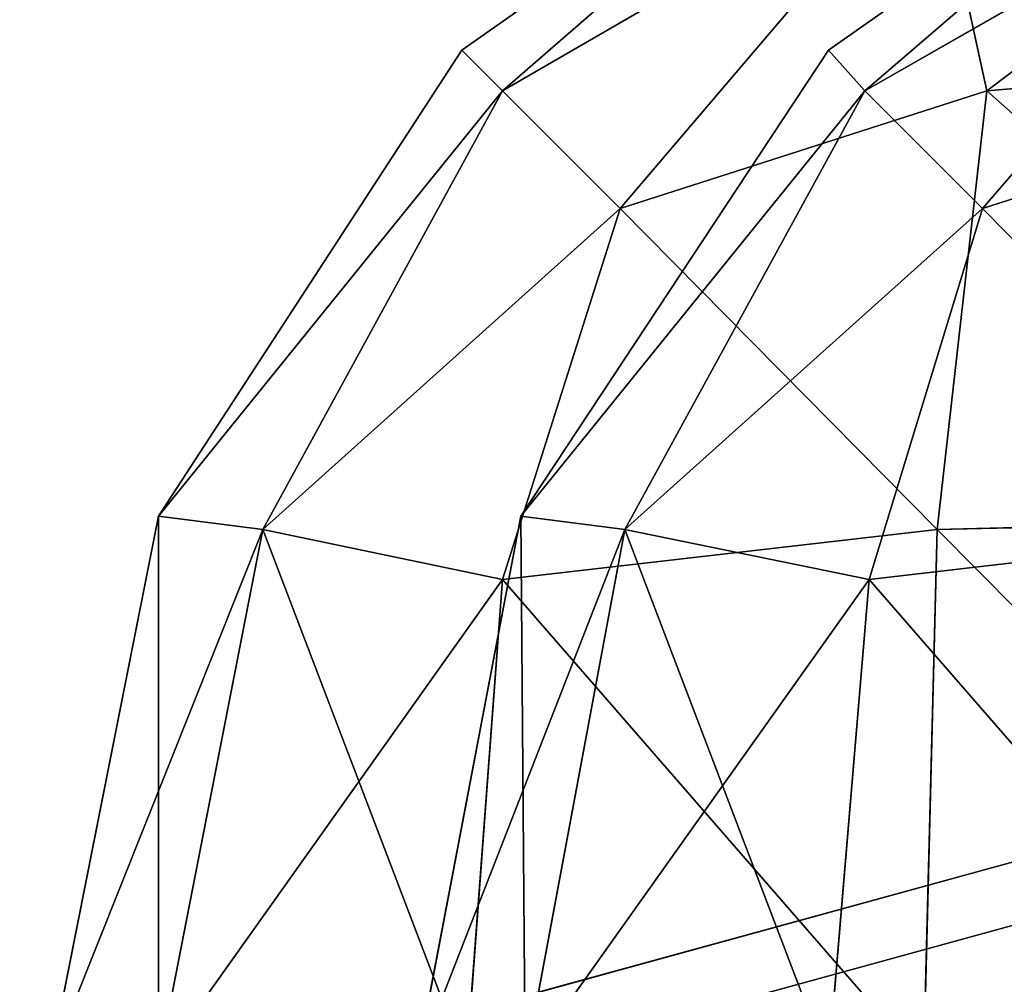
# Model space of a CAD drawing. Extents: x 0 to 48.8, y 0 to 26.9.
# Tile 24 of 256: x 2.3747 to 2.3965, y 2.8094 to 2.8307. Entities that reach past the tile are written whole.
import ezdxf

# ---------------------------------------------------------------- set-up
doc = ezdxf.new("R2010")
doc.units = 0
doc.header["$MEASUREMENT"] = 0
doc.layers.get('0').update_dxf_attribs({"linetype": 'CONTINUOUS'})
for name, color, linetype in [('DOOR_FACE_LT', 251, 'CONTINUOUS'), ('DRAWER_LOWER_FACE', 251, 'CONTINUOUS'), ('DRAWER_UPPER_FACE', 251, 'CONTINUOUS')]:
    doc.layers.add(name, color=color, linetype=linetype)

# ---------------------------------------------------------------- blocks, each defined once
blk = doc.blocks.new('T48IT100NP_TRADECAD_DXF')
at = {"layer": 'DOOR_FACE_LT', "color": 0}
for p, q in [((2.3926, 2.83, 36.3611), (2.4027, 2.8371, 36.3611)), ((2.4027, 2.8371, 82.0027), (2.3926, 2.83, 82.0027)), ((2.3926, 2.83, 36.3611), (2.4027, 2.8371, 36.3611)), ((2.4027, 2.8371, 82.0027), (2.3926, 2.83, 82.0027)), ((2.403, 2.8346, 82.0145), (2.3934, 2.8291, 82.0133)), ((2.3934, 2.8291, 36.3504), (2.403, 2.8346, 36.3493)), ((2.3934, 2.8291, 36.3504), (2.403, 2.8346, 36.3493)), ((2.403, 2.8346, 82.0145), (2.3934, 2.8291, 82.0133)), ((2.3858, 2.8197, 36.3611), (2.3926, 2.83, 36.3611)), ((2.3926, 2.83, 82.0027), (2.3858, 2.8197, 82.0027)), ((2.3858, 2.8197, 36.3611), (2.3926, 2.83, 36.3611)), ((2.3926, 2.83, 82.0027), (2.3858, 2.8197, 82.0027)), ((2.3926, 2.83, 36.3611), (2.3934, 2.8291, 36.3504)), ((2.3926, 2.83, 36.3611), (2.3934, 2.8291, 36.3504)), ((2.3926, 2.83, 82.0027), (2.3934, 2.8291, 82.0133)), ((2.3926, 2.83, 82.0027), (2.3934, 2.8291, 82.0133)), ((2.3926, 2.83, 36.3611), (2.3926, 2.83, 82.0027)), ((2.3926, 2.83, 36.3611), (2.3926, 2.83, 82.0027)), ((2.3881, 2.8194, 36.3494), (2.3934, 2.8291, 36.3504)), ((2.3881, 2.8194, 36.3494), (2.3934, 2.8291, 36.3504)), ((2.3934, 2.8291, 82.0133), (2.3881, 2.8194, 82.0144)), ((2.3934, 2.8291, 82.0133), (2.3881, 2.8194, 82.0144)), ((2.3934, 2.8291, 82.0133), (2.396, 2.8265, 82.0214)), ((2.3934, 2.8291, 36.3504), (2.396, 2.8265, 36.3423)), ((2.3934, 2.8291, 36.3504), (2.396, 2.8265, 36.3423)), ((2.3934, 2.8291, 82.0133), (2.396, 2.8265, 82.0214)), ((2.396, 2.8265, 36.3423), (2.4041, 2.8291, 36.3398)), ((2.396, 2.8265, 82.0214), (2.4041, 2.8291, 82.024)), ((2.396, 2.8265, 36.3423), (2.4041, 2.8291, 36.3398)), ((2.396, 2.8265, 82.0214), (2.4041, 2.8291, 82.024)), ((2.3935, 2.8183, 36.3398), (2.396, 2.8265, 36.3423)), ((2.3935, 2.8183, 36.3398), (2.396, 2.8265, 36.3423)), ((2.3935, 2.8183, 82.0239), (2.396, 2.8265, 82.0214)), ((2.3935, 2.8183, 82.0239), (2.396, 2.8265, 82.0214)), ((2.3835, 2.8076, 36.3611), (2.3858, 2.8197, 36.3611)), ((2.3858, 2.8197, 82.0027), (2.3835, 2.8076, 82.0027)), ((2.3835, 2.8076, 36.3611), (2.3858, 2.8197, 36.3611)), ((2.3858, 2.8197, 82.0027), (2.3835, 2.8076, 82.0027)), ((2.3881, 2.8194, 36.3494), (2.3858, 2.8197, 36.3611)), ((2.3881, 2.8194, 36.3494), (2.3858, 2.8197, 36.3611)), ((2.3858, 2.8197, 82.0027), (2.3881, 2.8194, 82.0144)), ((2.3858, 2.8197, 82.0027), (2.3881, 2.8194, 82.0144)), ((2.3858, 2.8197, 36.3611), (2.3858, 2.8197, 82.0027)), ((2.3858, 2.8197, 36.3611), (2.3858, 2.8197, 82.0027)), ((2.3859, 2.8076, 36.3491), (2.3881, 2.8194, 36.3494)), ((2.3859, 2.8076, 36.3491), (2.3881, 2.8194, 36.3494)), ((2.3881, 2.8194, 82.0144), (2.3859, 2.8076, 82.0147)), ((2.3881, 2.8194, 82.0144), (2.3859, 2.8076, 82.0147)), ((2.3935, 2.8183, 36.3398), (2.3881, 2.8194, 36.3494)), ((2.3935, 2.8183, 36.3398), (2.3881, 2.8194, 36.3494)), ((2.3881, 2.8194, 82.0144), (2.3935, 2.8183, 82.0239)), ((2.3881, 2.8194, 82.0144), (2.3935, 2.8183, 82.0239)), ((2.403, 2.8194, 36.3345), (2.3935, 2.8183, 36.3398)), ((2.403, 2.8194, 36.3345), (2.3935, 2.8183, 36.3398)), ((2.3935, 2.8183, 82.0239), (2.403, 2.8194, 82.0293)), ((2.3935, 2.8183, 82.0239), (2.403, 2.8194, 82.0293)), ((2.3926, 2.8076, 36.339), (2.3935, 2.8183, 36.3398)), ((2.3926, 2.8076, 36.339), (2.3935, 2.8183, 36.3398)), ((2.3926, 2.8076, 82.0248), (2.3935, 2.8183, 82.0239)), ((2.3926, 2.8076, 82.0248), (2.3935, 2.8183, 82.0239))]:
    blk.add_line(p, q, dxfattribs=at)
at = {"layer": 'DRAWER_LOWER_FACE', "color": 0}
for p, q in [((2.3845, 2.83, 5.8856), (2.3946, 2.8371, 5.8856)), ((2.3946, 2.8371, 21.8854), (2.3845, 2.83, 21.8854)), ((2.3845, 2.83, 5.8856), (2.3946, 2.8371, 5.8856)), ((2.3946, 2.8371, 21.8854), (2.3845, 2.83, 21.8854)), ((2.3949, 2.8346, 21.8971), (2.3854, 2.8291, 21.896)), ((2.3854, 2.8291, 5.875), (2.3949, 2.8346, 5.8738)), ((2.3854, 2.8291, 5.875), (2.3949, 2.8346, 5.8738)), ((2.3949, 2.8346, 21.8971), (2.3854, 2.8291, 21.896)), ((2.3961, 2.8291, 21.9067), (2.3949, 2.8346, 21.8971)), ((2.3949, 2.8346, 5.8738), (2.3961, 2.8291, 5.8643)), ((2.3949, 2.8346, 5.8738), (2.3961, 2.8291, 5.8643)), ((2.3961, 2.8291, 21.9067), (2.3949, 2.8346, 21.8971)), ((2.3778, 2.8197, 5.8856), (2.3845, 2.83, 5.8856)), ((2.3845, 2.83, 21.8854), (2.3778, 2.8197, 21.8854)), ((2.3778, 2.8197, 5.8856), (2.3845, 2.83, 5.8856)), ((2.3845, 2.83, 21.8854), (2.3778, 2.8197, 21.8854)), ((2.3845, 2.83, 5.8856), (2.3854, 2.8291, 5.875)), ((2.3845, 2.83, 5.8856), (2.3854, 2.8291, 5.875)), ((2.3845, 2.83, 21.8854), (2.3854, 2.8291, 21.896)), ((2.3845, 2.83, 21.8854), (2.3854, 2.8291, 21.896)), ((2.3845, 2.83, 5.8856), (2.3845, 2.83, 21.8854)), ((2.3845, 2.83, 5.8856), (2.3845, 2.83, 21.8854)), ((2.3961, 2.8291, 5.8643), (2.4067, 2.83, 5.8634)), ((2.3961, 2.8291, 5.8643), (2.4067, 2.83, 5.8634)), ((2.3961, 2.8291, 21.9067), (2.4067, 2.83, 21.9076)), ((2.3961, 2.8291, 21.9067), (2.4067, 2.83, 21.9076)), ((2.3801, 2.8194, 5.8739), (2.3854, 2.8291, 5.875)), ((2.3801, 2.8194, 5.8739), (2.3854, 2.8291, 5.875)), ((2.3854, 2.8291, 21.896), (2.3801, 2.8194, 21.8971)), ((2.3854, 2.8291, 21.896), (2.3801, 2.8194, 21.8971)), ((2.3854, 2.8291, 21.896), (2.388, 2.8265, 21.9041)), ((2.3854, 2.8291, 5.875), (2.388, 2.8265, 5.8669)), ((2.3854, 2.8291, 5.875), (2.388, 2.8265, 5.8669)), ((2.3854, 2.8291, 21.896), (2.388, 2.8265, 21.9041)), ((2.388, 2.8265, 5.8669), (2.3961, 2.8291, 5.8643)), ((2.388, 2.8265, 21.9041), (2.3961, 2.8291, 21.9067)), ((2.388, 2.8265, 5.8669), (2.3961, 2.8291, 5.8643)), ((2.388, 2.8265, 21.9041), (2.3961, 2.8291, 21.9067)), ((2.3961, 2.8291, 5.8643), (2.395, 2.8194, 5.859)), ((2.3961, 2.8291, 5.8643), (2.395, 2.8194, 5.859)), ((2.395, 2.8194, 21.912), (2.3961, 2.8291, 21.9067)), ((2.395, 2.8194, 21.912), (2.3961, 2.8291, 21.9067)), ((2.3854, 2.8183, 5.8644), (2.388, 2.8265, 5.8669)), ((2.3854, 2.8183, 5.8644), (2.388, 2.8265, 5.8669)), ((2.3854, 2.8183, 21.9066), (2.388, 2.8265, 21.9041)), ((2.3854, 2.8183, 21.9066), (2.388, 2.8265, 21.9041)), ((2.3754, 2.8076, 5.8856), (2.3778, 2.8197, 5.8856)), ((2.3778, 2.8197, 21.8854), (2.3754, 2.8076, 21.8854)), ((2.3754, 2.8076, 5.8856), (2.3778, 2.8197, 5.8856)), ((2.3778, 2.8197, 21.8854), (2.3754, 2.8076, 21.8854)), ((2.3801, 2.8194, 5.8739), (2.3778, 2.8197, 5.8856)), ((2.3801, 2.8194, 5.8739), (2.3778, 2.8197, 5.8856)), ((2.3778, 2.8197, 21.8854), (2.3801, 2.8194, 21.8971)), ((2.3778, 2.8197, 21.8854), (2.3801, 2.8194, 21.8971)), ((2.3778, 2.8197, 5.8856), (2.3778, 2.8197, 21.8854)), ((2.3778, 2.8197, 5.8856), (2.3778, 2.8197, 21.8854)), ((2.4067, 2.8197, 5.8567), (2.395, 2.8194, 5.859)), ((2.4067, 2.8197, 5.8567), (2.395, 2.8194, 5.859)), ((2.395, 2.8194, 21.912), (2.4067, 2.8197, 21.9143)), ((2.395, 2.8194, 21.912), (2.4067, 2.8197, 21.9143)), ((2.3778, 2.8076, 5.8736), (2.3801, 2.8194, 5.8739)), ((2.3778, 2.8076, 5.8736), (2.3801, 2.8194, 5.8739)), ((2.3801, 2.8194, 21.8971), (2.3778, 2.8076, 21.8974)), ((2.3801, 2.8194, 21.8971), (2.3778, 2.8076, 21.8974)), ((2.3854, 2.8183, 5.8644), (2.3801, 2.8194, 5.8739)), ((2.3854, 2.8183, 5.8644), (2.3801, 2.8194, 5.8739)), ((2.3801, 2.8194, 21.8971), (2.3854, 2.8183, 21.9066)), ((2.3801, 2.8194, 21.8971), (2.3854, 2.8183, 21.9066)), ((2.395, 2.8194, 5.859), (2.3854, 2.8183, 5.8644)), ((2.395, 2.8194, 5.859), (2.3854, 2.8183, 5.8644)), ((2.3854, 2.8183, 21.9066), (2.395, 2.8194, 21.912)), ((2.3854, 2.8183, 21.9066), (2.395, 2.8194, 21.912)), ((2.395, 2.8194, 5.859), (2.3947, 2.8076, 5.8567)), ((2.395, 2.8194, 5.859), (2.3947, 2.8076, 5.8567)), ((2.3947, 2.8076, 21.9143), (2.395, 2.8194, 21.912)), ((2.3947, 2.8076, 21.9143), (2.395, 2.8194, 21.912)), ((2.3846, 2.8076, 5.8635), (2.3854, 2.8183, 5.8644)), ((2.3846, 2.8076, 5.8635), (2.3854, 2.8183, 5.8644)), ((2.3846, 2.8076, 21.9075), (2.3854, 2.8183, 21.9066)), ((2.3846, 2.8076, 21.9075), (2.3854, 2.8183, 21.9066))]:
    blk.add_line(p, q, dxfattribs=at)
at = {"layer": 'DRAWER_UPPER_FACE', "color": 0}
for p, q in [((2.3845, 2.83, 25.7866), (2.3946, 2.8371, 25.7866)), ((2.3946, 2.8371, 32.4748), (2.3845, 2.83, 32.4748)), ((2.3845, 2.83, 25.7866), (2.3946, 2.8371, 25.7866)), ((2.3946, 2.8371, 32.4748), (2.3845, 2.83, 32.4748)), ((2.3949, 2.8346, 32.4866), (2.3854, 2.8291, 32.4854)), ((2.3854, 2.8291, 25.776), (2.3949, 2.8346, 25.7749)), ((2.3854, 2.8291, 25.776), (2.3949, 2.8346, 25.7749)), ((2.3949, 2.8346, 32.4866), (2.3854, 2.8291, 32.4854)), ((2.3961, 2.8291, 32.4961), (2.3949, 2.8346, 32.4866)), ((2.3949, 2.8346, 25.7749), (2.3961, 2.8291, 25.7653)), ((2.3949, 2.8346, 25.7749), (2.3961, 2.8291, 25.7653)), ((2.3961, 2.8291, 32.4961), (2.3949, 2.8346, 32.4866)), ((2.3778, 2.8197, 25.7866), (2.3845, 2.83, 25.7866)), ((2.3845, 2.83, 32.4748), (2.3778, 2.8197, 32.4748)), ((2.3778, 2.8197, 25.7866), (2.3845, 2.83, 25.7866)), ((2.3845, 2.83, 32.4748), (2.3778, 2.8197, 32.4748)), ((2.3845, 2.83, 25.7866), (2.3854, 2.8291, 25.776)), ((2.3845, 2.83, 25.7866), (2.3854, 2.8291, 25.776)), ((2.3845, 2.83, 32.4748), (2.3854, 2.8291, 32.4854)), ((2.3845, 2.83, 32.4748), (2.3854, 2.8291, 32.4854)), ((2.3845, 2.83, 25.7866), (2.3845, 2.83, 32.4748)), ((2.3845, 2.83, 25.7866), (2.3845, 2.83, 32.4748)), ((2.3961, 2.8291, 25.7653), (2.4067, 2.83, 25.7645)), ((2.3961, 2.8291, 25.7653), (2.4067, 2.83, 25.7645)), ((2.3961, 2.8291, 32.4961), (2.4067, 2.83, 32.497)), ((2.3961, 2.8291, 32.4961), (2.4067, 2.83, 32.497)), ((2.3801, 2.8194, 25.7749), (2.3854, 2.8291, 25.776)), ((2.3801, 2.8194, 25.7749), (2.3854, 2.8291, 25.776)), ((2.3854, 2.8291, 32.4854), (2.3801, 2.8194, 32.4865)), ((2.3854, 2.8291, 32.4854), (2.3801, 2.8194, 32.4865)), ((2.3854, 2.8291, 32.4854), (2.388, 2.8265, 32.4936)), ((2.3854, 2.8291, 25.776), (2.388, 2.8265, 25.7679)), ((2.3854, 2.8291, 25.776), (2.388, 2.8265, 25.7679)), ((2.3854, 2.8291, 32.4854), (2.388, 2.8265, 32.4936)), ((2.388, 2.8265, 25.7679), (2.3961, 2.8291, 25.7653)), ((2.388, 2.8265, 32.4936), (2.3961, 2.8291, 32.4961)), ((2.388, 2.8265, 25.7679), (2.3961, 2.8291, 25.7653)), ((2.388, 2.8265, 32.4936), (2.3961, 2.8291, 32.4961)), ((2.3961, 2.8291, 25.7653), (2.395, 2.8194, 25.76)), ((2.3961, 2.8291, 25.7653), (2.395, 2.8194, 25.76)), ((2.395, 2.8194, 32.5014), (2.3961, 2.8291, 32.4961)), ((2.395, 2.8194, 32.5014), (2.3961, 2.8291, 32.4961)), ((2.3854, 2.8183, 25.7654), (2.388, 2.8265, 25.7679)), ((2.3854, 2.8183, 25.7654), (2.388, 2.8265, 25.7679)), ((2.3854, 2.8183, 32.4961), (2.388, 2.8265, 32.4936)), ((2.3854, 2.8183, 32.4961), (2.388, 2.8265, 32.4936)), ((2.3754, 2.8076, 25.7866), (2.3778, 2.8197, 25.7866)), ((2.3778, 2.8197, 32.4748), (2.3754, 2.8076, 32.4748)), ((2.3754, 2.8076, 25.7866), (2.3778, 2.8197, 25.7866)), ((2.3778, 2.8197, 32.4748), (2.3754, 2.8076, 32.4748)), ((2.3801, 2.8194, 25.7749), (2.3778, 2.8197, 25.7866)), ((2.3801, 2.8194, 25.7749), (2.3778, 2.8197, 25.7866)), ((2.3778, 2.8197, 32.4748), (2.3801, 2.8194, 32.4865)), ((2.3778, 2.8197, 32.4748), (2.3801, 2.8194, 32.4865)), ((2.3778, 2.8197, 25.7866), (2.3778, 2.8197, 32.4748)), ((2.3778, 2.8197, 25.7866), (2.3778, 2.8197, 32.4748)), ((2.4067, 2.8197, 25.7577), (2.395, 2.8194, 25.76)), ((2.4067, 2.8197, 25.7577), (2.395, 2.8194, 25.76)), ((2.395, 2.8194, 32.5014), (2.4067, 2.8197, 32.5037)), ((2.395, 2.8194, 32.5014), (2.4067, 2.8197, 32.5037)), ((2.3778, 2.8076, 25.7747), (2.3801, 2.8194, 25.7749)), ((2.3778, 2.8076, 25.7747), (2.3801, 2.8194, 25.7749)), ((2.3801, 2.8194, 32.4865), (2.3778, 2.8076, 32.4868)), ((2.3801, 2.8194, 32.4865), (2.3778, 2.8076, 32.4868)), ((2.3854, 2.8183, 25.7654), (2.3801, 2.8194, 25.7749)), ((2.3854, 2.8183, 25.7654), (2.3801, 2.8194, 25.7749)), ((2.3801, 2.8194, 32.4865), (2.3854, 2.8183, 32.4961)), ((2.3801, 2.8194, 32.4865), (2.3854, 2.8183, 32.4961)), ((2.395, 2.8194, 25.76), (2.3854, 2.8183, 25.7654)), ((2.395, 2.8194, 25.76), (2.3854, 2.8183, 25.7654)), ((2.3854, 2.8183, 32.4961), (2.395, 2.8194, 32.5014)), ((2.3854, 2.8183, 32.4961), (2.395, 2.8194, 32.5014)), ((2.395, 2.8194, 25.76), (2.3947, 2.8076, 25.7578)), ((2.395, 2.8194, 25.76), (2.3947, 2.8076, 25.7578)), ((2.3947, 2.8076, 32.5037), (2.395, 2.8194, 32.5014)), ((2.3947, 2.8076, 32.5037), (2.395, 2.8194, 32.5014)), ((2.3846, 2.8076, 25.7645), (2.3854, 2.8183, 25.7654)), ((2.3846, 2.8076, 25.7645), (2.3854, 2.8183, 25.7654)), ((2.3846, 2.8076, 32.4969), (2.3854, 2.8183, 32.4961)), ((2.3846, 2.8076, 32.4969), (2.3854, 2.8183, 32.4961))]:
    blk.add_line(p, q, dxfattribs=at)
at = {"layer": 'DOOR_FACE_LT', "color": 251}
mesh = blk.add_polyface(dxfattribs=at)
corners = [(2.8948, 2.9472, 83.8789), (0.5615, 2.3076, 83.8789), (0.5615, 2.9472, 83.8789), (2.8948, 2.3076, 83.8789)]
mesh.append_faces([[corners[k] for k in face] for face in [(0, 1, 2), (1, 0, 3)]], dxfattribs={"vtx0": -1, "color": 251})
mesh = blk.add_polyface(dxfattribs=at)
corners = [(2.8948, 2.3076, 34.4848), (0.5615, 2.9472, 34.4848), (0.5615, 2.3076, 34.4848), (2.8948, 2.9472, 34.4848)]
mesh.append_faces([[corners[k] for k in face] for face in [(0, 1, 2), (1, 0, 3)]], dxfattribs={"vtx0": -1, "color": 251})
mesh = blk.add_polyface(dxfattribs=at)
corners = [(2.3934, 2.8291, 36.3504), (2.4027, 2.8371, 36.3611), (2.403, 2.8346, 36.3493), (2.3926, 2.83, 36.3611)]
mesh.append_faces([[corners[k] for k in face] for face in [(0, 1, 2), (1, 0, 3)]], dxfattribs={"vtx0": -1, "color": 251})
mesh = blk.add_polyface(dxfattribs=at)
corners = [(2.3934, 2.8291, 82.0133), (2.4027, 2.8371, 82.0027), (2.3926, 2.83, 82.0027), (2.403, 2.8346, 82.0145)]
mesh.append_faces([[corners[k] for k in face] for face in [(0, 1, 2), (1, 0, 3)]], dxfattribs={"vtx0": -1, "color": 251})
mesh = blk.add_polyface(dxfattribs=at)
corners = [(2.3926, 2.83, 82.0027), (2.4027, 2.8371, 36.3611), (2.3926, 2.83, 36.3611), (2.4027, 2.8371, 82.0027)]
mesh.append_faces([[corners[k] for k in face] for face in [(0, 1, 2), (1, 0, 3)]], dxfattribs={"vtx0": -1, "color": 251})
mesh = blk.add_polyface(dxfattribs=at)
corners = [(2.396, 2.8265, 82.0214), (2.403, 2.8346, 82.0145), (2.3934, 2.8291, 82.0133), (2.4041, 2.8291, 82.024)]
mesh.append_faces([[corners[k] for k in face] for face in [(0, 1, 2), (1, 0, 3)]], dxfattribs={"vtx0": -1, "color": 251})
mesh = blk.add_polyface(dxfattribs=at)
corners = [(2.396, 2.8265, 36.3423), (2.403, 2.8346, 36.3493), (2.4041, 2.8291, 36.3398), (2.3934, 2.8291, 36.3504)]
mesh.append_faces([[corners[k] for k in face] for face in [(0, 1, 2), (1, 0, 3)]], dxfattribs={"vtx0": -1, "color": 251})
mesh = blk.add_polyface(dxfattribs=at)
corners = [(2.3858, 2.8197, 36.3611), (2.3934, 2.8291, 36.3504), (2.3881, 2.8194, 36.3494), (2.3926, 2.83, 36.3611)]
mesh.append_faces([[corners[k] for k in face] for face in [(0, 1, 2), (1, 0, 3)]], dxfattribs={"vtx0": -1, "color": 251})
mesh = blk.add_polyface(dxfattribs=at)
corners = [(2.3934, 2.8291, 82.0133), (2.3858, 2.8197, 82.0027), (2.3881, 2.8194, 82.0144), (2.3926, 2.83, 82.0027)]
mesh.append_faces([[corners[k] for k in face] for face in [(0, 1, 2), (1, 0, 3)]], dxfattribs={"vtx0": -1, "color": 251})
mesh = blk.add_polyface(dxfattribs=at)
corners = [(2.3926, 2.83, 82.0027), (2.3858, 2.8197, 36.3611), (2.3858, 2.8197, 82.0027), (2.3926, 2.83, 36.3611)]
mesh.append_faces([[corners[k] for k in face] for face in [(0, 1, 2), (1, 0, 3)]], dxfattribs={"vtx0": -1, "color": 251})
mesh = blk.add_polyface(dxfattribs=at)
corners = [(2.3881, 2.8194, 36.3494), (2.396, 2.8265, 36.3423), (2.3935, 2.8183, 36.3398), (2.3934, 2.8291, 36.3504)]
mesh.append_faces([[corners[k] for k in face] for face in [(0, 1, 2), (1, 0, 3)]], dxfattribs={"vtx0": -1, "color": 251})
mesh = blk.add_polyface(dxfattribs=at)
corners = [(2.396, 2.8265, 82.0214), (2.3881, 2.8194, 82.0144), (2.3935, 2.8183, 82.0239), (2.3934, 2.8291, 82.0133)]
mesh.append_faces([[corners[k] for k in face] for face in [(0, 1, 2), (1, 0, 3)]], dxfattribs={"vtx0": -1, "color": 251})
mesh = blk.add_polyface(dxfattribs=at)
corners = [(2.396, 2.8265, 36.3423), (2.403, 2.8194, 36.3345), (2.3935, 2.8183, 36.3398), (2.4041, 2.8291, 36.3398)]
mesh.append_faces([[corners[k] for k in face] for face in [(0, 1, 2), (1, 0, 3)]], dxfattribs={"vtx0": -1, "color": 251})
mesh = blk.add_polyface(dxfattribs=at)
corners = [(2.403, 2.8194, 82.0293), (2.396, 2.8265, 82.0214), (2.3935, 2.8183, 82.0239), (2.4041, 2.8291, 82.024)]
mesh.append_faces([[corners[k] for k in face] for face in [(0, 1, 2), (1, 0, 3)]], dxfattribs={"vtx0": -1, "color": 251})
mesh = blk.add_polyface(dxfattribs=at)
corners = [(2.3858, 2.8197, 36.3611), (2.3859, 2.8076, 36.3491), (2.3835, 2.8076, 36.3611), (2.3881, 2.8194, 36.3494)]
mesh.append_faces([[corners[k] for k in face] for face in [(0, 1, 2), (1, 0, 3)]], dxfattribs={"vtx0": -1, "color": 251})
mesh = blk.add_polyface(dxfattribs=at)
corners = [(2.3881, 2.8194, 82.0144), (2.3835, 2.8076, 82.0027), (2.3859, 2.8076, 82.0147), (2.3858, 2.8197, 82.0027)]
mesh.append_faces([[corners[k] for k in face] for face in [(0, 1, 2), (1, 0, 3)]], dxfattribs={"vtx0": -1, "color": 251})
mesh = blk.add_polyface(dxfattribs=at)
corners = [(2.3858, 2.8197, 82.0027), (2.3835, 2.8076, 36.3611), (2.3835, 2.8076, 82.0027), (2.3858, 2.8197, 36.3611)]
mesh.append_faces([[corners[k] for k in face] for face in [(0, 1, 2), (1, 0, 3)]], dxfattribs={"vtx0": -1, "color": 251})
mesh = blk.add_polyface(dxfattribs=at)
corners = [(2.3881, 2.8194, 36.3494), (2.3926, 2.8076, 36.339), (2.3859, 2.8076, 36.3491), (2.3935, 2.8183, 36.3398)]
mesh.append_faces([[corners[k] for k in face] for face in [(0, 1, 2), (1, 0, 3)]], dxfattribs={"vtx0": -1, "color": 251})
mesh = blk.add_polyface(dxfattribs=at)
corners = [(2.3935, 2.8183, 82.0239), (2.3859, 2.8076, 82.0147), (2.3926, 2.8076, 82.0248), (2.3881, 2.8194, 82.0144)]
mesh.append_faces([[corners[k] for k in face] for face in [(0, 1, 2), (1, 0, 3)]], dxfattribs={"vtx0": -1, "color": 251})
mesh = blk.add_polyface(dxfattribs=at)
corners = [(2.3935, 2.8183, 36.3398), (2.4028, 2.8076, 36.3322), (2.3926, 2.8076, 36.339), (2.403, 2.8194, 36.3345)]
mesh.append_faces([[corners[k] for k in face] for face in [(0, 1, 2), (1, 0, 3)]], dxfattribs={"vtx0": -1, "color": 251})
mesh = blk.add_polyface(dxfattribs=at)
corners = [(2.4028, 2.8076, 82.0316), (2.3935, 2.8183, 82.0239), (2.3926, 2.8076, 82.0248), (2.403, 2.8194, 82.0293)]
mesh.append_faces([[corners[k] for k in face] for face in [(0, 1, 2), (1, 0, 3)]], dxfattribs={"vtx0": -1, "color": 251})
at = {"layer": 'DRAWER_LOWER_FACE', "color": 251}
mesh = blk.add_polyface(dxfattribs=at)
corners = [(2.8868, 2.9468, 23.7616), (0.5617, 2.3076, 23.7616), (0.5617, 2.9468, 23.7616), (2.8868, 2.3076, 23.7616)]
mesh.append_faces([[corners[k] for k in face] for face in [(0, 1, 2), (1, 0, 3)]], dxfattribs={"vtx0": -1, "color": 251})
mesh = blk.add_polyface(dxfattribs=at)
corners = [(2.8868, 2.3076, 4.0094), (0.5617, 2.9468, 4.0094), (0.5617, 2.3076, 4.0094), (2.8868, 2.9468, 4.0094)]
mesh.append_faces([[corners[k] for k in face] for face in [(0, 1, 2), (1, 0, 3)]], dxfattribs={"vtx0": -1, "color": 251})
mesh = blk.add_polyface(dxfattribs=at)
corners = [(2.3854, 2.8291, 5.875), (2.3946, 2.8371, 5.8856), (2.3949, 2.8346, 5.8738), (2.3845, 2.83, 5.8856)]
mesh.append_faces([[corners[k] for k in face] for face in [(0, 1, 2), (1, 0, 3)]], dxfattribs={"vtx0": -1, "color": 251})
mesh = blk.add_polyface(dxfattribs=at)
corners = [(2.3854, 2.8291, 21.896), (2.3946, 2.8371, 21.8854), (2.3845, 2.83, 21.8854), (2.3949, 2.8346, 21.8971)]
mesh.append_faces([[corners[k] for k in face] for face in [(0, 1, 2), (1, 0, 3)]], dxfattribs={"vtx0": -1, "color": 251})
mesh = blk.add_polyface(dxfattribs=at)
corners = [(2.3845, 2.83, 21.8854), (2.3946, 2.8371, 5.8856), (2.3845, 2.83, 5.8856), (2.3946, 2.8371, 21.8854)]
mesh.append_faces([[corners[k] for k in face] for face in [(0, 1, 2), (1, 0, 3)]], dxfattribs={"vtx0": -1, "color": 251})
mesh = blk.add_polyface(dxfattribs=at)
corners = [(2.3961, 2.8291, 5.8643), (2.4067, 2.8371, 5.8735), (2.4067, 2.83, 5.8634), (2.3949, 2.8346, 5.8738)]
mesh.append_faces([[corners[k] for k in face] for face in [(0, 1, 2), (1, 0, 3)]], dxfattribs={"vtx0": -1, "color": 251})
mesh = blk.add_polyface(dxfattribs=at)
corners = [(2.3961, 2.8291, 21.9067), (2.4067, 2.8371, 21.8974), (2.3949, 2.8346, 21.8971), (2.4067, 2.83, 21.9076)]
mesh.append_faces([[corners[k] for k in face] for face in [(0, 1, 2), (1, 0, 3)]], dxfattribs={"vtx0": -1, "color": 251})
mesh = blk.add_polyface(dxfattribs=at)
corners = [(2.388, 2.8265, 21.9041), (2.3949, 2.8346, 21.8971), (2.3854, 2.8291, 21.896), (2.3961, 2.8291, 21.9067)]
mesh.append_faces([[corners[k] for k in face] for face in [(0, 1, 2), (1, 0, 3)]], dxfattribs={"vtx0": -1, "color": 251})
mesh = blk.add_polyface(dxfattribs=at)
corners = [(2.388, 2.8265, 5.8669), (2.3949, 2.8346, 5.8738), (2.3961, 2.8291, 5.8643), (2.3854, 2.8291, 5.875)]
mesh.append_faces([[corners[k] for k in face] for face in [(0, 1, 2), (1, 0, 3)]], dxfattribs={"vtx0": -1, "color": 251})
mesh = blk.add_polyface(dxfattribs=at)
corners = [(2.3778, 2.8197, 5.8856), (2.3854, 2.8291, 5.875), (2.3801, 2.8194, 5.8739), (2.3845, 2.83, 5.8856)]
mesh.append_faces([[corners[k] for k in face] for face in [(0, 1, 2), (1, 0, 3)]], dxfattribs={"vtx0": -1, "color": 251})
mesh = blk.add_polyface(dxfattribs=at)
corners = [(2.3854, 2.8291, 21.896), (2.3778, 2.8197, 21.8854), (2.3801, 2.8194, 21.8971), (2.3845, 2.83, 21.8854)]
mesh.append_faces([[corners[k] for k in face] for face in [(0, 1, 2), (1, 0, 3)]], dxfattribs={"vtx0": -1, "color": 251})
mesh = blk.add_polyface(dxfattribs=at)
corners = [(2.3845, 2.83, 21.8854), (2.3778, 2.8197, 5.8856), (2.3778, 2.8197, 21.8854), (2.3845, 2.83, 5.8856)]
mesh.append_faces([[corners[k] for k in face] for face in [(0, 1, 2), (1, 0, 3)]], dxfattribs={"vtx0": -1, "color": 251})
mesh = blk.add_polyface(dxfattribs=at)
corners = [(2.3961, 2.8291, 5.8643), (2.4067, 2.8197, 5.8567), (2.395, 2.8194, 5.859), (2.4067, 2.83, 5.8634)]
mesh.append_faces([[corners[k] for k in face] for face in [(0, 1, 2), (1, 0, 3)]], dxfattribs={"vtx0": -1, "color": 251})
mesh = blk.add_polyface(dxfattribs=at)
corners = [(2.4067, 2.8197, 21.9143), (2.3961, 2.8291, 21.9067), (2.395, 2.8194, 21.912), (2.4067, 2.83, 21.9076)]
mesh.append_faces([[corners[k] for k in face] for face in [(0, 1, 2), (1, 0, 3)]], dxfattribs={"vtx0": -1, "color": 251})
mesh = blk.add_polyface(dxfattribs=at)
corners = [(2.3801, 2.8194, 5.8739), (2.388, 2.8265, 5.8669), (2.3854, 2.8183, 5.8644), (2.3854, 2.8291, 5.875)]
mesh.append_faces([[corners[k] for k in face] for face in [(0, 1, 2), (1, 0, 3)]], dxfattribs={"vtx0": -1, "color": 251})
mesh = blk.add_polyface(dxfattribs=at)
corners = [(2.388, 2.8265, 21.9041), (2.3801, 2.8194, 21.8971), (2.3854, 2.8183, 21.9066), (2.3854, 2.8291, 21.896)]
mesh.append_faces([[corners[k] for k in face] for face in [(0, 1, 2), (1, 0, 3)]], dxfattribs={"vtx0": -1, "color": 251})
mesh = blk.add_polyface(dxfattribs=at)
corners = [(2.388, 2.8265, 5.8669), (2.395, 2.8194, 5.859), (2.3854, 2.8183, 5.8644), (2.3961, 2.8291, 5.8643)]
mesh.append_faces([[corners[k] for k in face] for face in [(0, 1, 2), (1, 0, 3)]], dxfattribs={"vtx0": -1, "color": 251})
mesh = blk.add_polyface(dxfattribs=at)
corners = [(2.395, 2.8194, 21.912), (2.388, 2.8265, 21.9041), (2.3854, 2.8183, 21.9066), (2.3961, 2.8291, 21.9067)]
mesh.append_faces([[corners[k] for k in face] for face in [(0, 1, 2), (1, 0, 3)]], dxfattribs={"vtx0": -1, "color": 251})
mesh = blk.add_polyface(dxfattribs=at)
corners = [(2.3778, 2.8197, 5.8856), (2.3778, 2.8076, 5.8736), (2.3754, 2.8076, 5.8856), (2.3801, 2.8194, 5.8739)]
mesh.append_faces([[corners[k] for k in face] for face in [(0, 1, 2), (1, 0, 3)]], dxfattribs={"vtx0": -1, "color": 251})
mesh = blk.add_polyface(dxfattribs=at)
corners = [(2.3801, 2.8194, 21.8971), (2.3754, 2.8076, 21.8854), (2.3778, 2.8076, 21.8974), (2.3778, 2.8197, 21.8854)]
mesh.append_faces([[corners[k] for k in face] for face in [(0, 1, 2), (1, 0, 3)]], dxfattribs={"vtx0": -1, "color": 251})
mesh = blk.add_polyface(dxfattribs=at)
corners = [(2.3778, 2.8197, 21.8854), (2.3754, 2.8076, 5.8856), (2.3754, 2.8076, 21.8854), (2.3778, 2.8197, 5.8856)]
mesh.append_faces([[corners[k] for k in face] for face in [(0, 1, 2), (1, 0, 3)]], dxfattribs={"vtx0": -1, "color": 251})
mesh = blk.add_polyface(dxfattribs=at)
corners = [(2.395, 2.8194, 5.859), (2.4067, 2.8076, 5.8543), (2.3947, 2.8076, 5.8567), (2.4067, 2.8197, 5.8567)]
mesh.append_faces([[corners[k] for k in face] for face in [(0, 1, 2), (1, 0, 3)]], dxfattribs={"vtx0": -1, "color": 251})
mesh = blk.add_polyface(dxfattribs=at)
corners = [(2.4067, 2.8076, 21.9167), (2.395, 2.8194, 21.912), (2.3947, 2.8076, 21.9143), (2.4067, 2.8197, 21.9143)]
mesh.append_faces([[corners[k] for k in face] for face in [(0, 1, 2), (1, 0, 3)]], dxfattribs={"vtx0": -1, "color": 251})
mesh = blk.add_polyface(dxfattribs=at)
corners = [(2.3801, 2.8194, 5.8739), (2.3846, 2.8076, 5.8635), (2.3778, 2.8076, 5.8736), (2.3854, 2.8183, 5.8644)]
mesh.append_faces([[corners[k] for k in face] for face in [(0, 1, 2), (1, 0, 3)]], dxfattribs={"vtx0": -1, "color": 251})
mesh = blk.add_polyface(dxfattribs=at)
corners = [(2.3854, 2.8183, 21.9066), (2.3778, 2.8076, 21.8974), (2.3846, 2.8076, 21.9075), (2.3801, 2.8194, 21.8971)]
mesh.append_faces([[corners[k] for k in face] for face in [(0, 1, 2), (1, 0, 3)]], dxfattribs={"vtx0": -1, "color": 251})
mesh = blk.add_polyface(dxfattribs=at)
corners = [(2.3854, 2.8183, 5.8644), (2.3947, 2.8076, 5.8567), (2.3846, 2.8076, 5.8635), (2.395, 2.8194, 5.859)]
mesh.append_faces([[corners[k] for k in face] for face in [(0, 1, 2), (1, 0, 3)]], dxfattribs={"vtx0": -1, "color": 251})
mesh = blk.add_polyface(dxfattribs=at)
corners = [(2.3947, 2.8076, 21.9143), (2.3854, 2.8183, 21.9066), (2.3846, 2.8076, 21.9075), (2.395, 2.8194, 21.912)]
mesh.append_faces([[corners[k] for k in face] for face in [(0, 1, 2), (1, 0, 3)]], dxfattribs={"vtx0": -1, "color": 251})
at = {"layer": 'DRAWER_UPPER_FACE', "color": 251}
mesh = blk.add_polyface(dxfattribs=at)
corners = [(2.8868, 2.9468, 34.351), (0.5617, 2.3076, 34.351), (0.5617, 2.9468, 34.351), (2.8868, 2.3076, 34.351)]
mesh.append_faces([[corners[k] for k in face] for face in [(0, 1, 2), (1, 0, 3)]], dxfattribs={"vtx0": -1, "color": 251})
mesh = blk.add_polyface(dxfattribs=at)
corners = [(2.8868, 2.3076, 23.9104), (0.5617, 2.9468, 23.9104), (0.5617, 2.3076, 23.9104), (2.8868, 2.9468, 23.9104)]
mesh.append_faces([[corners[k] for k in face] for face in [(0, 1, 2), (1, 0, 3)]], dxfattribs={"vtx0": -1, "color": 251})
mesh = blk.add_polyface(dxfattribs=at)
corners = [(2.3854, 2.8291, 25.776), (2.3946, 2.8371, 25.7866), (2.3949, 2.8346, 25.7749), (2.3845, 2.83, 25.7866)]
mesh.append_faces([[corners[k] for k in face] for face in [(0, 1, 2), (1, 0, 3)]], dxfattribs={"vtx0": -1, "color": 251})
mesh = blk.add_polyface(dxfattribs=at)
corners = [(2.3854, 2.8291, 32.4854), (2.3946, 2.8371, 32.4748), (2.3845, 2.83, 32.4748), (2.3949, 2.8346, 32.4866)]
mesh.append_faces([[corners[k] for k in face] for face in [(0, 1, 2), (1, 0, 3)]], dxfattribs={"vtx0": -1, "color": 251})
mesh = blk.add_polyface(dxfattribs=at)
corners = [(2.3845, 2.83, 32.4748), (2.3946, 2.8371, 25.7866), (2.3845, 2.83, 25.7866), (2.3946, 2.8371, 32.4748)]
mesh.append_faces([[corners[k] for k in face] for face in [(0, 1, 2), (1, 0, 3)]], dxfattribs={"vtx0": -1, "color": 251})
mesh = blk.add_polyface(dxfattribs=at)
corners = [(2.3961, 2.8291, 25.7653), (2.4067, 2.8371, 25.7746), (2.4067, 2.83, 25.7645), (2.3949, 2.8346, 25.7749)]
mesh.append_faces([[corners[k] for k in face] for face in [(0, 1, 2), (1, 0, 3)]], dxfattribs={"vtx0": -1, "color": 251})
mesh = blk.add_polyface(dxfattribs=at)
corners = [(2.3961, 2.8291, 32.4961), (2.4067, 2.8371, 32.4869), (2.3949, 2.8346, 32.4866), (2.4067, 2.83, 32.497)]
mesh.append_faces([[corners[k] for k in face] for face in [(0, 1, 2), (1, 0, 3)]], dxfattribs={"vtx0": -1, "color": 251})
mesh = blk.add_polyface(dxfattribs=at)
corners = [(2.388, 2.8265, 32.4936), (2.3949, 2.8346, 32.4866), (2.3854, 2.8291, 32.4854), (2.3961, 2.8291, 32.4961)]
mesh.append_faces([[corners[k] for k in face] for face in [(0, 1, 2), (1, 0, 3)]], dxfattribs={"vtx0": -1, "color": 251})
mesh = blk.add_polyface(dxfattribs=at)
corners = [(2.388, 2.8265, 25.7679), (2.3949, 2.8346, 25.7749), (2.3961, 2.8291, 25.7653), (2.3854, 2.8291, 25.776)]
mesh.append_faces([[corners[k] for k in face] for face in [(0, 1, 2), (1, 0, 3)]], dxfattribs={"vtx0": -1, "color": 251})
mesh = blk.add_polyface(dxfattribs=at)
corners = [(2.3778, 2.8197, 25.7866), (2.3854, 2.8291, 25.776), (2.3801, 2.8194, 25.7749), (2.3845, 2.83, 25.7866)]
mesh.append_faces([[corners[k] for k in face] for face in [(0, 1, 2), (1, 0, 3)]], dxfattribs={"vtx0": -1, "color": 251})
mesh = blk.add_polyface(dxfattribs=at)
corners = [(2.3854, 2.8291, 32.4854), (2.3778, 2.8197, 32.4748), (2.3801, 2.8194, 32.4865), (2.3845, 2.83, 32.4748)]
mesh.append_faces([[corners[k] for k in face] for face in [(0, 1, 2), (1, 0, 3)]], dxfattribs={"vtx0": -1, "color": 251})
mesh = blk.add_polyface(dxfattribs=at)
corners = [(2.3845, 2.83, 32.4748), (2.3778, 2.8197, 25.7866), (2.3778, 2.8197, 32.4748), (2.3845, 2.83, 25.7866)]
mesh.append_faces([[corners[k] for k in face] for face in [(0, 1, 2), (1, 0, 3)]], dxfattribs={"vtx0": -1, "color": 251})
mesh = blk.add_polyface(dxfattribs=at)
corners = [(2.3961, 2.8291, 25.7653), (2.4067, 2.8197, 25.7577), (2.395, 2.8194, 25.76), (2.4067, 2.83, 25.7645)]
mesh.append_faces([[corners[k] for k in face] for face in [(0, 1, 2), (1, 0, 3)]], dxfattribs={"vtx0": -1, "color": 251})
mesh = blk.add_polyface(dxfattribs=at)
corners = [(2.4067, 2.8197, 32.5037), (2.3961, 2.8291, 32.4961), (2.395, 2.8194, 32.5014), (2.4067, 2.83, 32.497)]
mesh.append_faces([[corners[k] for k in face] for face in [(0, 1, 2), (1, 0, 3)]], dxfattribs={"vtx0": -1, "color": 251})
mesh = blk.add_polyface(dxfattribs=at)
corners = [(2.3801, 2.8194, 25.7749), (2.388, 2.8265, 25.7679), (2.3854, 2.8183, 25.7654), (2.3854, 2.8291, 25.776)]
mesh.append_faces([[corners[k] for k in face] for face in [(0, 1, 2), (1, 0, 3)]], dxfattribs={"vtx0": -1, "color": 251})
mesh = blk.add_polyface(dxfattribs=at)
corners = [(2.388, 2.8265, 32.4936), (2.3801, 2.8194, 32.4865), (2.3854, 2.8183, 32.4961), (2.3854, 2.8291, 32.4854)]
mesh.append_faces([[corners[k] for k in face] for face in [(0, 1, 2), (1, 0, 3)]], dxfattribs={"vtx0": -1, "color": 251})
mesh = blk.add_polyface(dxfattribs=at)
corners = [(2.388, 2.8265, 25.7679), (2.395, 2.8194, 25.76), (2.3854, 2.8183, 25.7654), (2.3961, 2.8291, 25.7653)]
mesh.append_faces([[corners[k] for k in face] for face in [(0, 1, 2), (1, 0, 3)]], dxfattribs={"vtx0": -1, "color": 251})
mesh = blk.add_polyface(dxfattribs=at)
corners = [(2.395, 2.8194, 32.5014), (2.388, 2.8265, 32.4936), (2.3854, 2.8183, 32.4961), (2.3961, 2.8291, 32.4961)]
mesh.append_faces([[corners[k] for k in face] for face in [(0, 1, 2), (1, 0, 3)]], dxfattribs={"vtx0": -1, "color": 251})
mesh = blk.add_polyface(dxfattribs=at)
corners = [(2.3778, 2.8197, 25.7866), (2.3778, 2.8076, 25.7747), (2.3754, 2.8076, 25.7866), (2.3801, 2.8194, 25.7749)]
mesh.append_faces([[corners[k] for k in face] for face in [(0, 1, 2), (1, 0, 3)]], dxfattribs={"vtx0": -1, "color": 251})
mesh = blk.add_polyface(dxfattribs=at)
corners = [(2.3801, 2.8194, 32.4865), (2.3754, 2.8076, 32.4748), (2.3778, 2.8076, 32.4868), (2.3778, 2.8197, 32.4748)]
mesh.append_faces([[corners[k] for k in face] for face in [(0, 1, 2), (1, 0, 3)]], dxfattribs={"vtx0": -1, "color": 251})
mesh = blk.add_polyface(dxfattribs=at)
corners = [(2.3778, 2.8197, 32.4748), (2.3754, 2.8076, 25.7866), (2.3754, 2.8076, 32.4748), (2.3778, 2.8197, 25.7866)]
mesh.append_faces([[corners[k] for k in face] for face in [(0, 1, 2), (1, 0, 3)]], dxfattribs={"vtx0": -1, "color": 251})
mesh = blk.add_polyface(dxfattribs=at)
corners = [(2.395, 2.8194, 25.76), (2.4067, 2.8076, 25.7554), (2.3947, 2.8076, 25.7578), (2.4067, 2.8197, 25.7577)]
mesh.append_faces([[corners[k] for k in face] for face in [(0, 1, 2), (1, 0, 3)]], dxfattribs={"vtx0": -1, "color": 251})
mesh = blk.add_polyface(dxfattribs=at)
corners = [(2.4067, 2.8076, 32.5061), (2.395, 2.8194, 32.5014), (2.3947, 2.8076, 32.5037), (2.4067, 2.8197, 32.5037)]
mesh.append_faces([[corners[k] for k in face] for face in [(0, 1, 2), (1, 0, 3)]], dxfattribs={"vtx0": -1, "color": 251})
mesh = blk.add_polyface(dxfattribs=at)
corners = [(2.3801, 2.8194, 25.7749), (2.3846, 2.8076, 25.7645), (2.3778, 2.8076, 25.7747), (2.3854, 2.8183, 25.7654)]
mesh.append_faces([[corners[k] for k in face] for face in [(0, 1, 2), (1, 0, 3)]], dxfattribs={"vtx0": -1, "color": 251})
mesh = blk.add_polyface(dxfattribs=at)
corners = [(2.3854, 2.8183, 32.4961), (2.3778, 2.8076, 32.4868), (2.3846, 2.8076, 32.4969), (2.3801, 2.8194, 32.4865)]
mesh.append_faces([[corners[k] for k in face] for face in [(0, 1, 2), (1, 0, 3)]], dxfattribs={"vtx0": -1, "color": 251})
mesh = blk.add_polyface(dxfattribs=at)
corners = [(2.3854, 2.8183, 25.7654), (2.3947, 2.8076, 25.7578), (2.3846, 2.8076, 25.7645), (2.395, 2.8194, 25.76)]
mesh.append_faces([[corners[k] for k in face] for face in [(0, 1, 2), (1, 0, 3)]], dxfattribs={"vtx0": -1, "color": 251})
mesh = blk.add_polyface(dxfattribs=at)
corners = [(2.3947, 2.8076, 32.5037), (2.3854, 2.8183, 32.4961), (2.3846, 2.8076, 32.4969), (2.395, 2.8194, 32.5014)]
mesh.append_faces([[corners[k] for k in face] for face in [(0, 1, 2), (1, 0, 3)]], dxfattribs={"vtx0": -1, "color": 251})

msp = doc.modelspace()

# ---------------------------------------------------------------- block references
at = {"color": 0}
msp.add_blockref('T48IT100NP_TRADECAD_DXF', (0, 0), dxfattribs=at)

doc.saveas('drawing.dxf')
